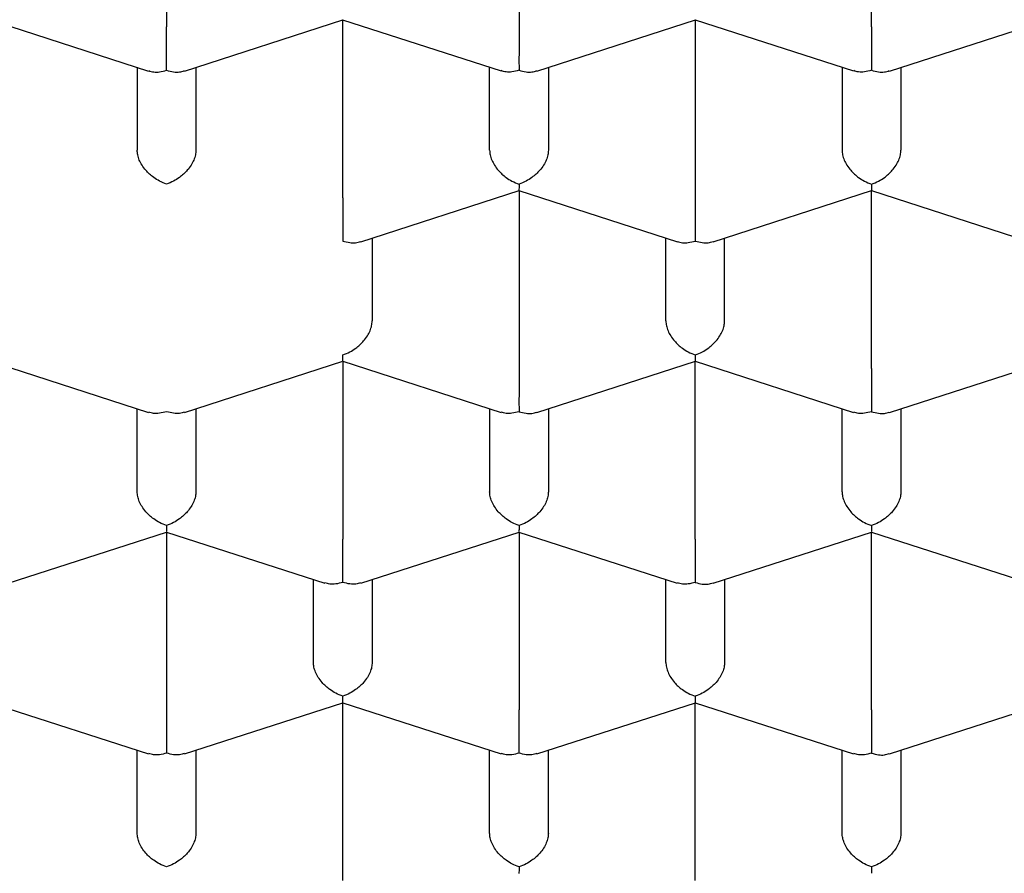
# Model space of a CAD drawing. Header units: millimetres. Extents: x 8 to 888, y 12 to 898.
# Tile 36 of 57: x 381.74 to 385.93, y 776.05 to 779.68. Entities that reach past the tile are written whole.
import ezdxf

# ---------------------------------------------------------------- set-up
doc = ezdxf.new("R2010")
doc.units = ezdxf.units.MM

msp = doc.modelspace()

# ---------------------------------------------------------------- linework, layer by layer
at = {"color": 7, "linetype": 'Continuous', "lineweight": 30}
for p, q in [((382.3629, 780.4063), (382.3629, 779.6499)), ((383.8629, 780.4063), (383.8629, 779.6499)), ((385.3629, 779.6499), (385.3629, 780.4063)), ((381.6125, 779.6801), (382.2867, 779.4624)), ((382.4392, 779.4624), (383.1133, 779.6801)), ((383.1123, 779.6801), (383.7865, 779.4625)), ((383.1129, 778.9234), (383.1129, 779.6799)), ((383.9392, 779.4624), (384.6133, 779.6801)), ((384.6123, 779.6801), (385.2865, 779.4625)), ((384.6129, 779.6799), (384.6129, 778.9234)), ((385.4392, 779.4624), (386.1133, 779.6801)), ((382.2379, 779.4781), (382.2379, 779.1252)), ((382.4879, 779.4781), (382.4879, 779.1252)), ((383.7379, 779.1252), (383.7379, 779.4781)), ((383.9879, 779.4781), (383.9879, 779.1252)), ((385.2379, 779.4781), (385.2379, 779.1252)), ((385.4879, 779.4781), (385.4879, 779.1252)), ((383.1892, 778.736), (383.8633, 778.9536)), ((383.8623, 778.9537), (384.5367, 778.736)), ((383.8629, 778.9535), (383.8629, 778.197)), ((384.6892, 778.736), (385.3633, 778.9536)), ((385.3623, 778.9537), (386.0367, 778.736)), ((385.3629, 778.197), (385.3629, 778.9535)), ((383.2379, 778.7517), (383.2379, 778.3988)), ((384.4879, 778.3988), (384.4879, 778.7517)), ((384.7379, 778.3988), (384.7379, 778.7517)), ((381.6123, 778.2273), (382.2865, 778.0096)), ((382.4393, 778.0096), (383.1135, 778.2273)), ((383.1125, 778.2272), (383.7865, 778.0096)), ((383.1129, 778.2271), (383.1129, 777.4706)), ((383.9392, 778.0096), (384.6133, 778.2272)), ((384.6123, 778.2273), (385.2865, 778.0096)), ((384.6129, 777.4706), (384.6129, 778.2271)), ((385.4392, 778.0096), (386.1133, 778.2272)), ((382.2379, 777.6724), (382.2379, 778.0253)), ((382.4879, 778.0253), (382.4879, 777.6724)), ((383.7379, 778.0253), (383.7379, 777.6724)), ((383.9879, 778.0253), (383.9879, 777.6724)), ((385.2379, 777.6724), (385.2379, 778.0253)), ((385.4879, 778.0253), (385.4879, 777.6724)), ((381.6893, 777.2832), (382.3633, 777.5008)), ((382.3623, 777.5009), (383.0365, 777.2832)), ((382.3629, 777.5007), (382.3629, 776.7442)), ((383.1893, 777.2832), (383.8633, 777.5008)), ((383.8623, 777.5009), (384.5365, 777.2832)), ((383.8629, 777.5007), (383.8629, 776.7442)), ((384.6892, 777.2832), (385.3633, 777.5008)), ((385.3623, 777.5009), (386.0365, 777.2832)), ((385.3629, 776.7442), (385.3629, 777.5007)), ((382.9879, 776.946), (382.9879, 777.2989)), ((383.2379, 777.2989), (383.2379, 776.946)), ((384.4879, 776.946), (384.4879, 777.2989)), ((384.7379, 777.2989), (384.7379, 776.946)), ((381.6123, 776.7745), (382.2865, 776.5568)), ((382.4393, 776.5568), (383.1135, 776.7745)), ((383.1125, 776.7744), (383.7865, 776.5568)), ((383.1129, 776.0178), (383.1129, 776.7743)), ((383.9393, 776.5568), (384.6133, 776.7744)), ((384.6123, 776.7745), (385.2865, 776.5568)), ((384.6129, 776.0178), (384.6129, 776.7743)), ((385.4392, 776.5568), (386.1133, 776.7744)), ((382.2379, 776.2196), (382.2379, 776.5725)), ((382.4879, 776.5725), (382.4879, 776.2196)), ((383.7379, 776.2196), (383.7379, 776.5725)), ((383.9879, 776.2196), (383.9879, 776.5725)), ((385.2379, 776.2196), (385.2379, 776.5725)), ((385.4879, 776.5725), (385.4879, 776.2196))]:
    msp.add_line(p, q, dxfattribs=at)
for points, knots in [([(374.3379, 778.1239), (374.3392, 778.1844), (374.3417, 778.3055), (374.3622, 778.4869), (374.3948, 778.6677), (374.4407, 778.8476), (374.4996, 779.0262), (374.5714, 779.2035), (374.6559, 779.3789), (374.7539, 779.5539), (374.8657, 779.728), (374.9915, 779.901), (375.1301, 780.0709), (375.281, 780.2374), (375.4443, 780.4002), (375.6194, 780.559), (375.8062, 780.7136), (376.0062, 780.8652), (376.2195, 781.0134), (376.4461, 781.1577), (376.6835, 781.2964), (376.9289, 781.4281), (377.1817, 781.5526), (377.441, 781.6701), (377.7088, 781.7814), (377.9872, 781.8874), (378.2761, 781.9877), (378.5754, 782.0818), (378.8815, 782.1688), (379.191, 782.2476), (379.5032, 782.3183), (379.8174, 782.3811), (380.136, 782.4365), (380.4615, 782.485), (380.7935, 782.5261), (381.1316, 782.5596), (381.472, 782.585), (381.8107, 782.602), (382.1471, 782.611), (382.4808, 782.6121), (382.8143, 782.6055), (383.1501, 782.591), (383.4878, 782.5684), (383.8267, 782.5374), (384.1629, 782.4984), (384.4926, 782.4519), (384.8154, 782.3981), (385.131, 782.3374), (385.4417, 782.2694), (385.7501, 782.1936), (386.0553, 782.1098), (386.3567, 782.0178), (386.6509, 781.9188), (386.9345, 781.8138), (387.2072, 781.7032), (387.469, 781.5876), (387.7221, 781.4659), (387.9681, 781.3373), (388.2065, 781.2016), (388.4365, 781.059), (388.6555, 780.9111), (388.8609, 780.7595), (389.0528, 780.6047), (389.2314, 780.4471), (389.3982, 780.2854), (389.5542, 780.1185), (389.6989, 779.9464), (389.8315, 779.7693), (389.9506, 779.5892), (390.05, 779.4163), (390.1322, 779.2514), (390.1995, 779.095), (390.2567, 778.9374), (390.3041, 778.7776), (390.3414, 778.6158), (390.368, 778.4522), (390.3848, 778.2882), (390.3869, 778.1786), (390.3879, 778.1239)], [0, 0, 0, 0, 0.012881, 0.025772, 0.038664, 0.051545, 0.064425, 0.077317, 0.090208, 0.103089, 0.116324, 0.12957, 0.142816, 0.156051, 0.169276, 0.182513, 0.19575, 0.208976, 0.222585, 0.236207, 0.249829, 0.263438, 0.276664, 0.289901, 0.303138, 0.316363, 0.329973, 0.343595, 0.357217, 0.370826, 0.384052, 0.397288, 0.410525, 0.423751, 0.43736, 0.450982, 0.464604, 0.478214, 0.491439, 0.504676, 0.517913, 0.531138, 0.544748, 0.55837, 0.571992, 0.585601, 0.598827, 0.612064, 0.6253, 0.638526, 0.652135, 0.665757, 0.679379, 0.692989, 0.706214, 0.719451, 0.732688, 0.745914, 0.759523, 0.773145, 0.786767, 0.800376, 0.813602, 0.826839, 0.840076, 0.853301, 0.866911, 0.880533, 0.894155, 0.907764, 0.919168, 0.93058, 0.941991, 0.953396, 0.965043, 0.976698, 0.988353, 1, 1, 1, 1]), ([(382.3629, 779.4655), (382.363, 779.4726), (382.363, 779.4858), (382.3633, 779.5151), (382.3628, 779.5466), (382.363, 779.5792), (382.363, 779.6051), (382.3629, 779.6292), (382.3629, 779.6431), (382.3629, 779.6499)], [0, 0, 0, 0, 0.165104, 0.307293, 0.522618, 0.651026, 0.772669, 0.888592, 1, 1, 1, 1]), ([(383.8629, 779.6499), (383.8629, 779.6431), (383.8629, 779.6292), (383.8628, 779.6051), (383.8629, 779.5792), (383.863, 779.5466), (383.8626, 779.5151), (383.8628, 779.4858), (383.8629, 779.4726), (383.8629, 779.4655)], [0, 0, 0, 0, 0.1113932, 0.2273113, 0.3489592, 0.477381, 0.6926704, 0.8348682, 1, 1, 1, 1]), ([(385.3629, 779.6499), (385.3629, 779.6431), (385.3629, 779.6292), (385.3628, 779.6051), (385.3629, 779.5792), (385.363, 779.5466), (385.3626, 779.5151), (385.3628, 779.4858), (385.3629, 779.4726), (385.3629, 779.4655)], [0, 0, 0, 0, 0.111393, 0.227311, 0.348959, 0.477381, 0.69267, 0.834868, 1, 1, 1, 1]), ([(382.2871, 779.4639), (382.2939, 779.4616), (382.308, 779.4568), (382.3342, 779.458), (382.3529, 779.4629), (382.3629, 779.4655)], [0, 0, 0, 0, 0.3047428, 0.6264303, 1, 1, 1, 1]), ([(382.3629, 779.4655), (382.3729, 779.4629), (382.3916, 779.458), (382.4178, 779.4568), (382.4319, 779.4616), (382.4387, 779.4639)], [0, 0, 0, 0, 0.373509, 0.695176, 1, 1, 1, 1]), ([(383.8629, 779.4655), (383.8528, 779.4629), (383.8341, 779.4581), (383.8077, 779.4571), (383.7937, 779.4618), (383.787, 779.464)], [0, 0, 0, 0, 0.373148, 0.694505, 1, 1, 1, 1]), ([(383.8629, 779.4655), (383.8729, 779.4629), (383.8916, 779.458), (383.9178, 779.4568), (383.9319, 779.4616), (383.9387, 779.4639)], [0, 0, 0, 0, 0.3735086, 0.695176, 1, 1, 1, 1]), ([(385.3629, 779.4655), (385.3528, 779.4629), (385.3341, 779.4581), (385.3077, 779.4571), (385.2937, 779.4618), (385.287, 779.464)], [0, 0, 0, 0, 0.373148, 0.694505, 1, 1, 1, 1]), ([(385.3629, 779.4655), (385.3729, 779.4629), (385.3916, 779.458), (385.4178, 779.4568), (385.4319, 779.4616), (385.4387, 779.4639)], [0, 0, 0, 0, 0.3735086, 0.695176, 1, 1, 1, 1]), ([(382.3629, 778.9812), (382.3528, 778.9851), (382.3341, 778.9923), (382.3037, 779.0118), (382.2776, 779.0348), (382.2581, 779.0611), (382.2465, 779.0833), (382.2393, 779.105), (382.2383, 779.1186), (382.2379, 779.1252)], [0, 0, 0, 0, 0.1651044, 0.3072931, 0.5226184, 0.6510258, 0.7726688, 0.8885917, 1, 1, 1, 1]), ([(382.4879, 779.1252), (382.4875, 779.1186), (382.4866, 779.105), (382.4793, 779.0833), (382.4678, 779.0611), (382.4482, 779.0348), (382.4222, 779.0118), (382.3917, 778.9923), (382.373, 778.9851), (382.3629, 778.9812)], [0, 0, 0, 0, 0.111393, 0.227311, 0.348959, 0.477381, 0.69267, 0.834868, 1, 1, 1, 1]), ([(383.7379, 779.1252), (383.7383, 779.1186), (383.7392, 779.105), (383.7464, 779.0832), (383.758, 779.061), (383.7777, 779.0348), (383.8033, 779.0115), (383.834, 778.9922), (383.8528, 778.9851), (383.8629, 778.9812)], [0, 0, 0, 0, 0.111393, 0.227311, 0.348959, 0.477381, 0.69267, 0.834868, 1, 1, 1, 1]), ([(383.9879, 779.1252), (383.9875, 779.1186), (383.9866, 779.105), (383.9793, 779.0833), (383.9678, 779.0611), (383.9482, 779.0348), (383.9222, 779.0118), (383.8917, 778.9923), (383.873, 778.9851), (383.8629, 778.9812)], [0, 0, 0, 0, 0.111393, 0.227311, 0.348959, 0.477381, 0.69267, 0.834868, 1, 1, 1, 1]), ([(385.2379, 779.1252), (385.2383, 779.1186), (385.2392, 779.105), (385.2464, 779.0832), (385.258, 779.061), (385.2777, 779.0348), (385.3033, 779.0115), (385.334, 778.9922), (385.3528, 778.9851), (385.3629, 778.9812)], [0, 0, 0, 0, 0.111393, 0.227311, 0.348959, 0.477381, 0.69267, 0.834868, 1, 1, 1, 1]), ([(385.3629, 778.9812), (385.373, 778.9851), (385.3919, 778.9922), (385.4225, 779.0114), (385.4481, 779.0348), (385.4678, 779.061), (385.4794, 779.0832), (385.4866, 779.105), (385.4875, 779.1186), (385.4879, 779.1252)], [0, 0, 0, 0, 0.1651044, 0.3072931, 0.5226184, 0.6510258, 0.7726688, 0.8885917, 1, 1, 1, 1]), ([(383.8629, 778.9812), (383.8629, 778.9754), (383.8628, 778.9645), (383.8626, 778.9549), (383.8627, 778.9551), (383.8628, 778.9552)], [0, 0, 0, 0, 0.373509, 0.695176, 1, 1, 1, 1]), ([(385.3629, 778.9812), (385.3629, 778.9754), (385.3628, 778.9645), (385.3626, 778.9549), (385.3627, 778.9551), (385.3628, 778.9552)], [0, 0, 0, 0, 0.373148, 0.694505, 1, 1, 1, 1]), ([(383.1129, 778.9234), (383.1129, 778.9166), (383.1129, 778.9028), (383.1128, 778.8787), (383.1129, 778.8528), (383.113, 778.8202), (383.1126, 778.7887), (383.1128, 778.7594), (383.1129, 778.7462), (383.1129, 778.7391)], [0, 0, 0, 0, 0.111393, 0.227311, 0.348959, 0.477381, 0.69267, 0.834868, 1, 1, 1, 1]), ([(384.6129, 778.9234), (384.6129, 778.9166), (384.6129, 778.9028), (384.6128, 778.8787), (384.6129, 778.8528), (384.613, 778.8202), (384.6126, 778.7887), (384.6128, 778.7594), (384.6129, 778.7462), (384.6129, 778.7391)], [0, 0, 0, 0, 0.111393, 0.227311, 0.348959, 0.477381, 0.69267, 0.834868, 1, 1, 1, 1]), ([(383.1129, 778.7391), (383.1229, 778.7365), (383.1416, 778.7316), (383.1678, 778.7304), (383.1819, 778.7352), (383.1887, 778.7375)], [0, 0, 0, 0, 0.373509, 0.695176, 1, 1, 1, 1]), ([(384.5371, 778.7375), (384.5439, 778.7352), (384.558, 778.7304), (384.5842, 778.7316), (384.6029, 778.7365), (384.6129, 778.7391)], [0, 0, 0, 0, 0.3047428, 0.6264303, 1, 1, 1, 1]), ([(384.6129, 778.7391), (384.6229, 778.7365), (384.6416, 778.7316), (384.6678, 778.7304), (384.6819, 778.7352), (384.6887, 778.7375)], [0, 0, 0, 0, 0.373509, 0.695176, 1, 1, 1, 1]), ([(383.1129, 778.2548), (383.123, 778.2586), (383.1419, 778.2658), (383.1725, 778.285), (383.1981, 778.3084), (383.2178, 778.3346), (383.2294, 778.3568), (383.2366, 778.3785), (383.2375, 778.3921), (383.2379, 778.3988)], [0, 0, 0, 0, 0.165104, 0.307293, 0.522618, 0.651026, 0.772669, 0.888592, 1, 1, 1, 1]), ([(384.4879, 778.3988), (384.4883, 778.3921), (384.4892, 778.3785), (384.4964, 778.3568), (384.508, 778.3346), (384.5277, 778.3084), (384.5533, 778.285), (384.584, 778.2658), (384.6028, 778.2586), (384.6129, 778.2548)], [0, 0, 0, 0, 0.111393, 0.227311, 0.348959, 0.477381, 0.69267, 0.834868, 1, 1, 1, 1]), ([(384.6129, 778.2548), (384.623, 778.2586), (384.6419, 778.2658), (384.6725, 778.285), (384.6981, 778.3084), (384.7178, 778.3346), (384.7294, 778.3568), (384.7366, 778.3785), (384.7375, 778.3921), (384.7379, 778.3988)], [0, 0, 0, 0, 0.165104, 0.307293, 0.522618, 0.651026, 0.772669, 0.888592, 1, 1, 1, 1]), ([(373.0129, 778.3146), (373.0131, 778.2995), (373.0134, 778.2687), (373.0147, 778.2241), (373.0165, 778.1795), (373.0189, 778.1355), (373.0216, 778.0941), (373.0248, 778.0538), (373.0282, 778.0174), (373.0315, 777.9855), (373.0347, 777.9568), (373.0385, 777.9262), (373.0433, 777.8896), (373.0494, 777.8475), (373.0565, 777.8031), (373.0641, 777.7591), (373.0721, 777.7163), (373.0804, 777.6752), (373.089, 777.6349), (373.0976, 777.5968), (373.1061, 777.561), (373.1148, 777.5261), (373.1247, 777.4881), (373.1364, 777.4453), (373.1559, 777.3779), (373.1841, 777.2883), (373.2217, 777.1816), (373.2607, 777.0807), (373.3005, 776.9862), (373.3424, 776.8934), (373.3876, 776.8002), (373.4369, 776.7051), (373.4849, 776.6184), (373.5308, 776.54), (373.5731, 776.4706), (373.6163, 776.4029), (373.6586, 776.339), (373.7028, 776.2748), (373.7527, 776.2048), (373.8072, 776.1317), (373.8611, 776.0622), (373.9097, 776.0017), (373.9542, 775.948), (373.9946, 775.9004), (374.0311, 775.8585), (374.0624, 775.8232), (374.0919, 775.7907), (374.123, 775.7567), (374.1607, 775.7164), (374.2037, 775.6714), (374.2496, 775.6245), (374.3126, 775.5616), (374.3934, 775.4838), (374.4946, 775.3906), (374.5984, 775.2993), (374.7091, 775.2063), (374.8126, 775.1231), (374.9097, 775.048), (374.9996, 774.9807), (375.0914, 774.9143), (375.1817, 774.8509), (375.2671, 774.7929), (375.3454, 774.7412), (375.4119, 774.6983), (375.4674, 774.6632), (375.5127, 774.635), (375.5534, 774.6099), (375.59, 774.5877), (375.6247, 774.5669), (375.6614, 774.5451), (375.7068, 774.5185), (375.7637, 774.4856), (375.8333, 774.4462), (375.914, 774.4015), (376.0062, 774.3517), (376.1097, 774.2974), (376.2215, 774.2406), (376.3366, 774.1841), (376.4504, 774.13), (376.5748, 774.0728), (376.7084, 774.0135), (376.8497, 773.9533), (376.9817, 773.8992), (377.104, 773.8508), (377.2143, 773.8086), (377.3185, 773.7699), (377.4229, 773.7322), (377.5365, 773.6924), (377.6599, 773.6505), (377.7935, 773.6069), (377.9374, 773.5618), (378.0872, 773.5168), (378.2417, 773.4725), (378.3956, 773.4304), (378.5482, 773.3906), (378.695, 773.3541), (378.8352, 773.3208), (378.9777, 773.2885), (379.1211, 773.2574), (379.2643, 773.228), (379.3965, 773.2021), (379.5179, 773.1793), (379.6336, 773.1586), (379.7499, 773.1388), (379.8903, 773.1159), (380.0592, 773.0903), (380.2596, 773.0625), (380.4767, 773.0353), (380.6824, 773.0126), (380.8734, 772.994), (381.0449, 772.9791), (381.2172, 772.966), (381.385, 772.9551), (381.5443, 772.9464), (381.7031, 772.9392), (381.8601, 772.9336), (382.0141, 772.9296), (382.1558, 772.9273), (382.2827, 772.9262), (382.4005, 772.9261), (382.5162, 772.9267), (382.6396, 772.9283), (382.772, 772.9311), (382.9135, 772.9352), (383.064, 772.941), (383.2292, 772.9489), (383.4096, 772.9594), (383.6033, 772.973), (383.8009, 772.9893), (383.9981, 773.0081), (384.2439, 773.0346), (384.5362, 773.0712), (384.8726, 773.1209), (385.2016, 773.1771), (385.5231, 773.2393), (385.8437, 773.3088), (386.1632, 773.3859), (386.481, 773.4708), (386.7906, 773.5617), (387.0917, 773.6584), (387.3843, 773.7607), (387.6849, 773.8746), (387.9916, 774.0011), (388.3027, 774.1414), (388.6016, 774.2884), (388.8143, 774.4023), (388.9468, 774.477), (389.0013, 774.5083), (389.0474, 774.5352), (389.0828, 774.5561), (389.1088, 774.5716), (389.1278, 774.583), (389.1469, 774.5946), (389.1707, 774.609), (389.2021, 774.6282), (389.2411, 774.6523), (389.2874, 774.6814), (389.3409, 774.7155), (389.4013, 774.7548), (389.4662, 774.7979), (389.5479, 774.8534), (389.6405, 774.9183), (389.7403, 774.9908), (389.8306, 775.0587), (389.9068, 775.1179), (389.9704, 775.1686), (390.0219, 775.2105), (390.0665, 775.2477), (390.0989, 775.275), (390.1215, 775.2944), (390.1383, 775.3088), (390.1583, 775.3261), (390.1829, 775.3477), (390.2122, 775.3736), (390.2601, 775.4166), (390.3218, 775.4734), (390.3905, 775.5389), (390.4495, 775.5968), (390.4991, 775.6469), (390.5413, 775.6905), (390.5728, 775.7237), (390.5952, 775.7477), (390.6122, 775.7661), (390.6311, 775.7867), (390.6548, 775.8127), (390.684, 775.8455), (390.7209, 775.8876), (390.7626, 775.9363), (390.806, 775.9885), (390.8461, 776.038), (390.8818, 776.0832), (390.9134, 776.1242), (390.9411, 776.161), (390.9661, 776.1947), (390.9884, 776.2254), (391.0103, 776.2562), (391.0353, 776.2918), (391.0661, 776.3366), (391.1036, 776.3929), (391.1434, 776.4549), (391.1816, 776.517), (391.2147, 776.5726), (391.243, 776.6219), (391.266, 776.6633), (391.2848, 776.6978), (391.2999, 776.7262), (391.3139, 776.753), (391.329, 776.7824), (391.3472, 776.8188), (391.3682, 776.8617), (391.3899, 776.9079), (391.4109, 776.9542), (391.4311, 777.0001), (391.4498, 777.0446), (391.466, 777.0844), (391.4791, 777.1175), (391.4891, 777.1435), (391.4978, 777.1666), (391.5063, 777.1896), (391.5155, 777.215), (391.5254, 777.2429), (391.5358, 777.2735), (391.5495, 777.3145), (391.5666, 777.3684), (391.5868, 777.4368), (391.6069, 777.5106), (391.6249, 777.5835), (391.6401, 777.6512), (391.6527, 777.7128), (391.6632, 777.7698), (391.6718, 777.8207), (391.6775, 777.8582), (391.6814, 777.8855), (391.6845, 777.9075), (391.688, 777.9348), (391.6921, 777.9689), (391.6965, 778.0099), (391.701, 778.0576), (391.7053, 778.1122), (391.7089, 778.1737), (391.7116, 778.2419), (391.7121, 778.2897), (391.7124, 778.3147)], [0, 0, 0, 0, 0.002282, 0.004644, 0.007088, 0.009616, 0.012168, 0.014449, 0.016737, 0.018594, 0.020077, 0.021769, 0.023871, 0.026347, 0.028914, 0.031413, 0.033844, 0.036208, 0.038446, 0.040753, 0.042733, 0.044586, 0.046761, 0.049274, 0.051961, 0.058408, 0.064828, 0.070598, 0.076109, 0.081536, 0.087082, 0.092789, 0.098687, 0.102834, 0.107136, 0.111446, 0.11539, 0.119031, 0.123496, 0.128613, 0.132951, 0.136844, 0.140302, 0.143398, 0.146148, 0.148551, 0.150368, 0.152616, 0.155322, 0.158468, 0.161687, 0.164831, 0.171318, 0.177732, 0.184291, 0.190761, 0.197413, 0.202334, 0.207398, 0.212602, 0.217614, 0.222176, 0.226289, 0.229951, 0.232514, 0.234799, 0.236834, 0.23866, 0.240277, 0.242, 0.244111, 0.246974, 0.250336, 0.254196, 0.258555, 0.263412, 0.268663, 0.273978, 0.279061, 0.283913, 0.290443, 0.296502, 0.30209, 0.307207, 0.311854, 0.315798, 0.320039, 0.324641, 0.329604, 0.334927, 0.340611, 0.346657, 0.352516, 0.358577, 0.3644, 0.369935, 0.375181, 0.380139, 0.385805, 0.39104, 0.395843, 0.400216, 0.404194, 0.408297, 0.412696, 0.419227, 0.426316, 0.433965, 0.442172, 0.447955, 0.453986, 0.460101, 0.465923, 0.471436, 0.476641, 0.48238, 0.487691, 0.492575, 0.49703, 0.500808, 0.504744, 0.508995, 0.51356, 0.518441, 0.523636, 0.529147, 0.535572, 0.542377, 0.549312, 0.556203, 0.563048, 0.57516, 0.58713, 0.598958, 0.610644, 0.622218, 0.6344, 0.646486, 0.658476, 0.670371, 0.682179, 0.693903, 0.707613, 0.721214, 0.734756, 0.748247, 0.751243, 0.753932, 0.756195, 0.758031, 0.759173, 0.760052, 0.760865, 0.762035, 0.763611, 0.765574, 0.767923, 0.770659, 0.773782, 0.777287, 0.780853, 0.786769, 0.792273, 0.797365, 0.802043, 0.80543, 0.80853, 0.811222, 0.813495, 0.814427, 0.815365, 0.816589, 0.818117, 0.819947, 0.822078, 0.827172, 0.83183, 0.83562, 0.83906, 0.842023, 0.84444, 0.845747, 0.846826, 0.848119, 0.849845, 0.852005, 0.8546, 0.858129, 0.861557, 0.864757, 0.867731, 0.870268, 0.872611, 0.874752, 0.876686, 0.878429, 0.88056, 0.883377, 0.886828, 0.891059, 0.894874, 0.898272, 0.901254, 0.903871, 0.905805, 0.907516, 0.909003, 0.910635, 0.912813, 0.915536, 0.918315, 0.921061, 0.923773, 0.926451, 0.928923, 0.93078, 0.932276, 0.9335, 0.934828, 0.936304, 0.937928, 0.9397, 0.94163, 0.945077, 0.949046, 0.953468, 0.957815, 0.96158, 0.965082, 0.968314, 0.971206, 0.97366, 0.974721, 0.975912, 0.977508, 0.979508, 0.981912, 0.984721, 0.987935, 0.991552, 0.995574, 1, 1, 1, 1]), ([(383.113, 778.2288), (383.1131, 778.2287), (383.1132, 778.2285), (383.113, 778.2381), (383.113, 778.249), (383.1129, 778.2548)], [0, 0, 0, 0, 0.3054132, 0.6267905, 1, 1, 1, 1]), ([(384.6129, 778.2548), (384.6129, 778.249), (384.6128, 778.2381), (384.6126, 778.2285), (384.6127, 778.2287), (384.6128, 778.2288)], [0, 0, 0, 0, 0.373148, 0.694505, 1, 1, 1, 1]), ([(383.8629, 778.197), (383.8629, 778.1902), (383.8629, 778.1764), (383.8628, 778.1523), (383.8629, 778.1264), (383.863, 778.0938), (383.8626, 778.0623), (383.8628, 778.033), (383.8629, 778.0198), (383.8629, 778.0127)], [0, 0, 0, 0, 0.111393, 0.227311, 0.348959, 0.477381, 0.69267, 0.834868, 1, 1, 1, 1]), ([(385.3629, 778.197), (385.3629, 778.1902), (385.3629, 778.1764), (385.3628, 778.1523), (385.3629, 778.1264), (385.363, 778.0938), (385.3626, 778.0623), (385.3628, 778.033), (385.3629, 778.0198), (385.3629, 778.0127)], [0, 0, 0, 0, 0.111393, 0.227311, 0.348959, 0.477381, 0.69267, 0.834868, 1, 1, 1, 1]), ([(390.3879, 778.1239), (390.3866, 778.0635), (390.3841, 777.9428), (390.3638, 777.7616), (390.3311, 777.5807), (390.2852, 777.4004), (390.2262, 777.2215), (390.1544, 777.0443), (390.0699, 776.8688), (389.9719, 776.6938), (389.8601, 776.5197), (389.7343, 776.3467), (389.5957, 776.1768), (389.4448, 776.0104), (389.2816, 775.8477), (389.1064, 775.6889), (388.9196, 775.5343), (388.7196, 775.3827), (388.5063, 775.2347), (388.2797, 775.0904), (388.0423, 774.9517), (387.7969, 774.8201), (387.5442, 774.6955), (387.2848, 774.5781), (387.0171, 774.4668), (386.7386, 774.3608), (386.4497, 774.2605), (386.1504, 774.1663), (385.8443, 774.0793), (385.5348, 774.0004), (385.2226, 773.9297), (384.9084, 773.8668), (384.5898, 773.8113), (384.2643, 773.7628), (383.9323, 773.7216), (383.5942, 773.6881), (383.2538, 773.6627), (382.9347, 773.6466), (382.6376, 773.638), (382.3462, 773.6352), (382.038, 773.6387), (381.7128, 773.6498), (381.388, 773.6683), (381.0646, 773.6942), (380.7435, 773.7274), (380.4255, 773.7678), (380.1107, 773.8154), (379.7968, 773.8706), (379.4844, 773.9336), (379.1741, 774.0045), (378.8693, 774.0826), (378.5712, 774.1675), (378.2801, 774.2592), (377.9963, 774.3574), (377.7202, 774.4621), (377.4495, 774.5742), (377.185, 774.6938), (376.9274, 774.8207), (376.6797, 774.9537), (376.4447, 775.0912), (376.2225, 775.2327), (376.0129, 775.3779), (375.8143, 775.5278), (375.6252, 775.6837), (375.4464, 775.8454), (375.2785, 776.0129), (375.1235, 776.1843), (374.9831, 776.3575), (374.8572, 776.5322), (374.7454, 776.708), (374.6468, 776.8863), (374.5606, 777.0684), (374.4876, 777.2541), (374.4283, 777.4433), (374.3835, 777.6337), (374.3556, 777.8108), (374.3405, 777.9743), (374.3388, 778.074), (374.3379, 778.1239)], [0, 0, 0, 0, 0.012844, 0.025688, 0.038616, 0.051545, 0.064426, 0.077317, 0.090208, 0.103089, 0.116324, 0.12957, 0.142816, 0.156051, 0.169276, 0.182513, 0.19575, 0.208976, 0.222585, 0.236207, 0.249829, 0.263439, 0.276664, 0.289901, 0.303138, 0.316363, 0.329973, 0.343595, 0.357217, 0.370826, 0.384052, 0.397288, 0.410525, 0.423751, 0.43736, 0.450982, 0.464604, 0.478214, 0.4891, 0.5, 0.512889, 0.525778, 0.538753, 0.551728, 0.564654, 0.577592, 0.590529, 0.603456, 0.61674, 0.630036, 0.643332, 0.656616, 0.669842, 0.683078, 0.696315, 0.709541, 0.72315, 0.736772, 0.750394, 0.764004, 0.777229, 0.790466, 0.803703, 0.816928, 0.830538, 0.84416, 0.857782, 0.871391, 0.884617, 0.897854, 0.91109, 0.924316, 0.937925, 0.951547, 0.965169, 0.978779, 0.989383, 1, 1, 1, 1]), ([(382.3629, 778.0127), (382.3528, 778.0101), (382.3341, 778.0053), (382.3077, 778.0043), (382.2937, 778.0089), (382.287, 778.0112)], [0, 0, 0, 0, 0.373148, 0.694505, 1, 1, 1, 1]), ([(382.4389, 778.0112), (382.4321, 778.0089), (382.4182, 778.0043), (382.3918, 778.0053), (382.373, 778.0101), (382.3629, 778.0127)], [0, 0, 0, 0, 0.3054132, 0.6267905, 1, 1, 1, 1]), ([(383.8629, 778.0127), (383.8528, 778.0101), (383.8341, 778.0053), (383.8077, 778.0043), (383.7937, 778.0089), (383.787, 778.0112)], [0, 0, 0, 0, 0.373148, 0.694505, 1, 1, 1, 1]), ([(383.8629, 778.0127), (383.8729, 778.0101), (383.8916, 778.0052), (383.9178, 778.004), (383.9319, 778.0088), (383.9387, 778.0111)], [0, 0, 0, 0, 0.373509, 0.695176, 1, 1, 1, 1]), ([(385.3629, 778.0127), (385.3528, 778.0101), (385.3341, 778.0053), (385.3077, 778.0043), (385.2937, 778.0089), (385.287, 778.0112)], [0, 0, 0, 0, 0.373148, 0.694505, 1, 1, 1, 1]), ([(385.3629, 778.0127), (385.3729, 778.0101), (385.3916, 778.0052), (385.4178, 778.004), (385.4319, 778.0088), (385.4387, 778.0111)], [0, 0, 0, 0, 0.373509, 0.695176, 1, 1, 1, 1]), ([(373.9905, 777.6618), (373.9946, 777.6493), (374.0042, 777.6197), (374.0185, 777.579), (374.0314, 777.5429), (374.0427, 777.5124), (374.0577, 777.4729), (374.0775, 777.4231), (374.1048, 777.3578), (374.1365, 777.2864), (374.1722, 777.2105), (374.2073, 777.1402), (374.2412, 777.0756), (374.2725, 777.0185), (374.3025, 776.9658), (374.3285, 776.9216), (374.3504, 776.8854), (374.3699, 776.8539), (374.391, 776.8202), (374.4243, 776.7686), (374.4702, 776.7), (374.528, 776.6181), (374.5867, 776.5387), (374.6459, 776.4623), (374.7054, 776.3887), (374.7624, 776.321), (374.8179, 776.2575), (374.8734, 776.196), (374.9336, 776.1315), (374.9966, 776.0665), (375.0581, 776.0051), (375.1098, 775.9552), (375.1508, 775.9165), (375.1807, 775.8887), (375.207, 775.8646), (375.2314, 775.8425), (375.2573, 775.8193), (375.2874, 775.7927), (375.3221, 775.7625), (375.3619, 775.7284), (375.4052, 775.692), (375.4517, 775.6537), (375.4988, 775.6157), (375.5459, 775.5784), (375.5907, 775.5436), (375.6285, 775.5148), (375.6585, 775.4923), (375.6815, 775.4752), (375.702, 775.46), (375.7233, 775.4444), (375.7488, 775.4259), (375.7809, 775.4028), (375.8186, 775.3761), (375.8743, 775.3372), (375.9446, 775.2893), (376.0273, 775.2347), (376.102, 775.1867), (376.1666, 775.1463), (376.219, 775.1141), (376.2615, 775.0885), (376.2955, 775.0682), (376.327, 775.0496), (376.3619, 775.0292), (376.4045, 775.0047), (376.456, 774.9754), (376.5169, 774.9415), (376.5871, 774.9033), (376.6635, 774.8626), (376.7434, 774.8212), (376.8243, 774.7803), (376.9731, 774.707), (377.1939, 774.6043), (377.4927, 774.4775), (377.7994, 774.3589), (378.1127, 774.2489), (378.3593, 774.1705), (378.5347, 774.1185), (378.6344, 774.0899), (378.7286, 774.0637), (378.8133, 774.0409), (378.8867, 774.0216), (378.9486, 774.0058), (379.0043, 773.9918), (379.0589, 773.9783), (379.1186, 773.9639), (379.1838, 773.9485), (379.2635, 773.9301), (379.3598, 773.9087), (379.4749, 773.884), (379.6025, 773.858), (379.743, 773.8309), (379.8954, 773.8032), (380.0598, 773.7754), (380.2362, 773.7478), (380.4256, 773.7209), (380.6295, 773.6947), (380.8483, 773.6701), (381.0823, 773.6475), (381.33, 773.6278), (381.5912, 773.6116), (381.8613, 773.5999), (382.1332, 773.5932), (382.4095, 773.5914), (382.6874, 773.5949), (382.9659, 773.6037), (383.2344, 773.6173), (383.4928, 773.635), (383.741, 773.6565), (383.9788, 773.6811), (384.2061, 773.7084), (384.4348, 773.7397), (384.6634, 773.7748), (384.8905, 773.8137), (385.0764, 773.8488), (385.2229, 773.8785), (385.331, 773.9013), (385.4278, 773.9226), (385.5108, 773.9415), (385.5808, 773.9578), (385.6385, 773.9717), (385.6868, 773.9835), (385.7274, 773.9935), (385.7677, 774.0036), (385.815, 774.0157), (385.8752, 774.0313), (385.9487, 774.0508), (386.0352, 774.0744), (386.1313, 774.1015), (386.232, 774.1308), (386.3331, 774.1612), (386.4338, 774.1925), (386.5338, 774.2247), (386.7042, 774.2811), (386.9423, 774.3653), (387.2432, 774.4821), (387.5364, 774.6068), (387.7511, 774.7067), (387.8933, 774.7767), (387.9668, 774.8137), (388.0396, 774.8512), (388.1104, 774.8886), (388.177, 774.9246), (388.2401, 774.9593), (388.2976, 774.9917), (388.3489, 775.0211), (388.3904, 775.0452), (388.424, 775.0649), (388.4556, 775.0838), (388.4913, 775.1052), (388.5352, 775.132), (388.5866, 775.1639), (388.6644, 775.213), (388.7684, 775.2809), (388.8692, 775.3497), (388.9431, 775.402), (388.9842, 775.4316), (389.0161, 775.4548), (389.0449, 775.4761), (389.0764, 775.4995), (389.1131, 775.5273), (389.1543, 775.559), (389.198, 775.5932), (389.2428, 775.6289), (389.2871, 775.6648), (389.3307, 775.7009), (389.3736, 775.7371), (389.4146, 775.7723), (389.4514, 775.8046), (389.4819, 775.8317), (389.5089, 775.856), (389.5369, 775.8816), (389.5704, 775.9126), (389.6114, 775.9512), (389.6587, 775.9968), (389.7108, 776.0484), (389.7649, 776.1035), (389.8182, 776.1596), (389.8732, 776.219), (389.9282, 776.2806), (389.9839, 776.3454), (390.0433, 776.4168), (390.1076, 776.4976), (390.1771, 776.5895), (390.2452, 776.6847), (390.2987, 776.7643), (390.3363, 776.8226), (390.359, 776.8588), (390.3802, 776.8931), (390.4021, 776.9297), (390.4261, 776.9706), (390.4534, 777.0186), (390.4832, 777.0729), (390.5139, 777.1311), (390.5429, 777.1888), (390.5734, 777.2517), (390.6052, 777.3212), (390.6371, 777.3953), (390.6612, 777.4547), (390.6786, 777.4998), (390.6912, 777.5336), (390.7045, 777.5706), (390.7197, 777.6134), (390.7299, 777.6448), (390.7341, 777.6577)], [0, 0, 0, 0, 0.002129, 0.005055, 0.007608, 0.009967, 0.012239, 0.016467, 0.020741, 0.026079, 0.03141, 0.036793, 0.041128, 0.045336, 0.049183, 0.052625, 0.055007, 0.057158, 0.059593, 0.062446, 0.068588, 0.074877, 0.081078, 0.086895, 0.092556, 0.098291, 0.102892, 0.107688, 0.113105, 0.118567, 0.123664, 0.128356, 0.131087, 0.133443, 0.135423, 0.137238, 0.139103, 0.141409, 0.144132, 0.146964, 0.150342, 0.153729, 0.157125, 0.16053, 0.163777, 0.166589, 0.168412, 0.169988, 0.171318, 0.172619, 0.174343, 0.176503, 0.1791, 0.181915, 0.187569, 0.192889, 0.197875, 0.20176, 0.205014, 0.207619, 0.209575, 0.211249, 0.213361, 0.21593, 0.218957, 0.222618, 0.226781, 0.231353, 0.235959, 0.240562, 0.24516, 0.261086, 0.276962, 0.292777, 0.308504, 0.324143, 0.32904, 0.333929, 0.338504, 0.342524, 0.345989, 0.3489, 0.351257, 0.353828, 0.356576, 0.359609, 0.362927, 0.367668, 0.372956, 0.378794, 0.385181, 0.392118, 0.399466, 0.407344, 0.415753, 0.424691, 0.434359, 0.444578, 0.45535, 0.466674, 0.47853, 0.490338, 0.501823, 0.514233, 0.526242, 0.537851, 0.54906, 0.559869, 0.570277, 0.580286, 0.589895, 0.60066, 0.610874, 0.620538, 0.625964, 0.630957, 0.635425, 0.63937, 0.642495, 0.645188, 0.64745, 0.649282, 0.650894, 0.653118, 0.655954, 0.659402, 0.663552, 0.668301, 0.673194, 0.678095, 0.683004, 0.687922, 0.692849, 0.708301, 0.723837, 0.73943, 0.755073, 0.759243, 0.763418, 0.767596, 0.771777, 0.775744, 0.779299, 0.782959, 0.786046, 0.788558, 0.7905, 0.792162, 0.794348, 0.797057, 0.800291, 0.803954, 0.811722, 0.82022, 0.823751, 0.826528, 0.828532, 0.830258, 0.83242, 0.835022, 0.837881, 0.84107, 0.844286, 0.847488, 0.850677, 0.853852, 0.857014, 0.859898, 0.862232, 0.864018, 0.866143, 0.868772, 0.871909, 0.875915, 0.880214, 0.884759, 0.889506, 0.893925, 0.899176, 0.90428, 0.909302, 0.915991, 0.923097, 0.930531, 0.937787, 0.94085, 0.943426, 0.945775, 0.948446, 0.951457, 0.954739, 0.958914, 0.96323, 0.967297, 0.97127, 0.976639, 0.981864, 0.986864, 0.989325, 0.991891, 0.994628, 0.997793, 1, 1, 1, 1]), ([(382.3629, 777.5284), (382.3528, 777.5323), (382.3341, 777.5395), (382.3037, 777.559), (382.2776, 777.5819), (382.2581, 777.6083), (382.2465, 777.6304), (382.2393, 777.6522), (382.2383, 777.6657), (382.2379, 777.6724)], [0, 0, 0, 0, 0.165104, 0.307293, 0.522618, 0.651026, 0.772669, 0.888592, 1, 1, 1, 1]), ([(382.4879, 777.6724), (382.4875, 777.6657), (382.4866, 777.6522), (382.4793, 777.6304), (382.4678, 777.6083), (382.4482, 777.5819), (382.4222, 777.559), (382.3917, 777.5395), (382.373, 777.5323), (382.3629, 777.5284)], [0, 0, 0, 0, 0.111393, 0.227311, 0.348959, 0.477381, 0.69267, 0.834868, 1, 1, 1, 1]), ([(383.8629, 777.5284), (383.8528, 777.5323), (383.8341, 777.5395), (383.8037, 777.559), (383.7776, 777.5819), (383.7581, 777.6083), (383.7465, 777.6304), (383.7393, 777.6522), (383.7383, 777.6657), (383.7379, 777.6724)], [0, 0, 0, 0, 0.1651044, 0.3072931, 0.5226184, 0.6510258, 0.7726688, 0.8885917, 1, 1, 1, 1]), ([(383.9879, 777.6724), (383.9875, 777.6657), (383.9866, 777.6522), (383.9793, 777.6304), (383.9678, 777.6083), (383.9482, 777.5819), (383.9222, 777.559), (383.8917, 777.5395), (383.873, 777.5323), (383.8629, 777.5284)], [0, 0, 0, 0, 0.111393, 0.227311, 0.348959, 0.477381, 0.69267, 0.834868, 1, 1, 1, 1]), ([(385.2379, 777.6724), (385.2383, 777.6657), (385.2392, 777.6521), (385.2464, 777.6304), (385.258, 777.6082), (385.2777, 777.582), (385.3033, 777.5586), (385.334, 777.5393), (385.3528, 777.5322), (385.3629, 777.5284)], [0, 0, 0, 0, 0.111393, 0.227311, 0.348959, 0.477381, 0.69267, 0.834868, 1, 1, 1, 1]), ([(385.4879, 777.6724), (385.4875, 777.6657), (385.4866, 777.6522), (385.4793, 777.6304), (385.4678, 777.6083), (385.4482, 777.5819), (385.4222, 777.559), (385.3917, 777.5395), (385.373, 777.5323), (385.3629, 777.5284)], [0, 0, 0, 0, 0.111393, 0.227311, 0.348959, 0.477381, 0.69267, 0.834868, 1, 1, 1, 1]), ([(382.3629, 777.5284), (382.3629, 777.5226), (382.3628, 777.5117), (382.3626, 777.5021), (382.3627, 777.5023), (382.3628, 777.5024)], [0, 0, 0, 0, 0.373509, 0.695176, 1, 1, 1, 1]), ([(383.8629, 777.5284), (383.8629, 777.5226), (383.8628, 777.5117), (383.8626, 777.5021), (383.8627, 777.5023), (383.8628, 777.5024)], [0, 0, 0, 0, 0.373148, 0.694505, 1, 1, 1, 1]), ([(385.3629, 777.5284), (385.3629, 777.5226), (385.3628, 777.5117), (385.3626, 777.5021), (385.3627, 777.5023), (385.3628, 777.5024)], [0, 0, 0, 0, 0.373509, 0.695176, 1, 1, 1, 1]), ([(383.1129, 777.2863), (383.113, 777.2934), (383.113, 777.3066), (383.1133, 777.3358), (383.1128, 777.3674), (383.113, 777.4), (383.113, 777.4259), (383.1129, 777.4499), (383.1129, 777.4638), (383.1129, 777.4706)], [0, 0, 0, 0, 0.1651044, 0.3072931, 0.5226184, 0.6510258, 0.7726688, 0.8885917, 1, 1, 1, 1]), ([(384.6129, 777.4706), (384.6129, 777.4638), (384.6129, 777.4499), (384.6128, 777.4259), (384.6129, 777.4), (384.613, 777.3674), (384.6126, 777.3358), (384.6128, 777.3066), (384.6129, 777.2934), (384.6129, 777.2863)], [0, 0, 0, 0, 0.111393, 0.227311, 0.348959, 0.477381, 0.69267, 0.834868, 1, 1, 1, 1]), ([(383.1129, 777.2863), (383.1028, 777.2837), (383.0841, 777.2789), (383.0577, 777.2779), (383.0437, 777.2825), (383.037, 777.2848)], [0, 0, 0, 0, 0.373148, 0.694505, 1, 1, 1, 1]), ([(383.1889, 777.2848), (383.1821, 777.2825), (383.1682, 777.2779), (383.1418, 777.2789), (383.123, 777.2837), (383.1129, 777.2863)], [0, 0, 0, 0, 0.305413, 0.62679, 1, 1, 1, 1]), ([(384.6129, 777.2863), (384.6028, 777.2837), (384.5841, 777.2789), (384.5577, 777.2779), (384.5437, 777.2825), (384.537, 777.2848)], [0, 0, 0, 0, 0.373148, 0.694505, 1, 1, 1, 1]), ([(384.6129, 777.2863), (384.6229, 777.2836), (384.6416, 777.2787), (384.6678, 777.2776), (384.6819, 777.2824), (384.6887, 777.2847)], [0, 0, 0, 0, 0.373509, 0.695176, 1, 1, 1, 1]), ([(383.1129, 776.802), (383.1028, 776.8059), (383.0841, 776.8131), (383.0537, 776.8326), (383.0276, 776.8555), (383.0081, 776.8819), (382.9965, 776.904), (382.9893, 776.9258), (382.9883, 776.9393), (382.9879, 776.946)], [0, 0, 0, 0, 0.165104, 0.307293, 0.522618, 0.651026, 0.772669, 0.888592, 1, 1, 1, 1]), ([(383.2379, 776.946), (383.2375, 776.9393), (383.2366, 776.9258), (383.2293, 776.904), (383.2178, 776.8819), (383.1982, 776.8555), (383.1722, 776.8326), (383.1417, 776.8131), (383.123, 776.8059), (383.1129, 776.802)], [0, 0, 0, 0, 0.111393, 0.227311, 0.348959, 0.477381, 0.69267, 0.834868, 1, 1, 1, 1]), ([(384.4879, 776.946), (384.4883, 776.9393), (384.4892, 776.9257), (384.4964, 776.9039), (384.508, 776.8818), (384.5277, 776.8556), (384.5533, 776.8322), (384.584, 776.8129), (384.6028, 776.8058), (384.6129, 776.802)], [0, 0, 0, 0, 0.111393, 0.227311, 0.348959, 0.477381, 0.69267, 0.834868, 1, 1, 1, 1]), ([(384.7379, 776.946), (384.7375, 776.9393), (384.7366, 776.9258), (384.7293, 776.904), (384.7178, 776.8819), (384.6982, 776.8555), (384.6722, 776.8326), (384.6417, 776.8131), (384.623, 776.8059), (384.6129, 776.802)], [0, 0, 0, 0, 0.111393, 0.227311, 0.348959, 0.477381, 0.69267, 0.834868, 1, 1, 1, 1]), ([(383.113, 776.776), (383.1131, 776.7759), (383.1132, 776.7757), (383.113, 776.7852), (383.113, 776.7961), (383.1129, 776.802)], [0, 0, 0, 0, 0.304743, 0.62643, 1, 1, 1, 1]), ([(384.6129, 776.802), (384.6129, 776.7961), (384.6128, 776.7852), (384.6126, 776.7757), (384.6127, 776.7759), (384.6128, 776.776)], [0, 0, 0, 0, 0.373509, 0.695176, 1, 1, 1, 1]), ([(382.3629, 776.7442), (382.3629, 776.7374), (382.3629, 776.7235), (382.3628, 776.6994), (382.3629, 776.6736), (382.363, 776.641), (382.3626, 776.6094), (382.3628, 776.5802), (382.3629, 776.567), (382.3629, 776.5599)], [0, 0, 0, 0, 0.111393, 0.227311, 0.348959, 0.477381, 0.69267, 0.834868, 1, 1, 1, 1]), ([(383.8629, 776.5599), (383.863, 776.567), (383.863, 776.5802), (383.8633, 776.6094), (383.8628, 776.6409), (383.863, 776.6736), (383.863, 776.6994), (383.8629, 776.7235), (383.8629, 776.7374), (383.8629, 776.7442)], [0, 0, 0, 0, 0.1651044, 0.3072931, 0.5226184, 0.6510258, 0.7726688, 0.8885917, 1, 1, 1, 1]), ([(385.3629, 776.7442), (385.3629, 776.7374), (385.3629, 776.7235), (385.3628, 776.6994), (385.3629, 776.6736), (385.363, 776.641), (385.3626, 776.6094), (385.3628, 776.5802), (385.3629, 776.567), (385.3629, 776.5599)], [0, 0, 0, 0, 0.1113932, 0.2273113, 0.3489592, 0.477381, 0.6926704, 0.8348682, 1, 1, 1, 1]), ([(382.3629, 776.5599), (382.3528, 776.5573), (382.3341, 776.5525), (382.3077, 776.5515), (382.2937, 776.5561), (382.287, 776.5584)], [0, 0, 0, 0, 0.373148, 0.694505, 1, 1, 1, 1]), ([(382.4389, 776.5584), (382.4321, 776.5561), (382.4182, 776.5515), (382.3918, 776.5525), (382.373, 776.5573), (382.3629, 776.5599)], [0, 0, 0, 0, 0.305413, 0.62679, 1, 1, 1, 1]), ([(383.8629, 776.5599), (383.8528, 776.5573), (383.8341, 776.5525), (383.8077, 776.5515), (383.7937, 776.5561), (383.787, 776.5584)], [0, 0, 0, 0, 0.373148, 0.694505, 1, 1, 1, 1]), ([(383.9389, 776.5584), (383.9321, 776.5561), (383.9182, 776.5515), (383.8918, 776.5525), (383.873, 776.5573), (383.8629, 776.5599)], [0, 0, 0, 0, 0.305413, 0.62679, 1, 1, 1, 1]), ([(385.3629, 776.5599), (385.3528, 776.5573), (385.3341, 776.5525), (385.3077, 776.5515), (385.2937, 776.5561), (385.287, 776.5584)], [0, 0, 0, 0, 0.373148, 0.694505, 1, 1, 1, 1]), ([(385.3629, 776.5599), (385.3729, 776.5572), (385.3916, 776.5523), (385.4178, 776.5512), (385.4319, 776.5559), (385.4387, 776.5583)], [0, 0, 0, 0, 0.3735086, 0.695176, 1, 1, 1, 1]), ([(382.3629, 776.0756), (382.3528, 776.0795), (382.3341, 776.0866), (382.3037, 776.1061), (382.2776, 776.1291), (382.2581, 776.1554), (382.2465, 776.1776), (382.2393, 776.1993), (382.2383, 776.2129), (382.2379, 776.2196)], [0, 0, 0, 0, 0.165104, 0.307293, 0.522618, 0.651026, 0.772669, 0.888592, 1, 1, 1, 1]), ([(382.4879, 776.2196), (382.4875, 776.2129), (382.4866, 776.1993), (382.4793, 776.1776), (382.4678, 776.1554), (382.4482, 776.1291), (382.4222, 776.1061), (382.3917, 776.0866), (382.373, 776.0795), (382.3629, 776.0756)], [0, 0, 0, 0, 0.111394, 0.227312, 0.34896, 0.477381, 0.692672, 0.834869, 1, 1, 1, 1]), ([(383.8629, 776.0756), (383.8528, 776.0795), (383.8341, 776.0866), (383.8037, 776.1061), (383.7776, 776.1291), (383.7581, 776.1554), (383.7465, 776.1776), (383.7393, 776.1993), (383.7383, 776.2129), (383.7379, 776.2196)], [0, 0, 0, 0, 0.165104, 0.307293, 0.522618, 0.651026, 0.772669, 0.888592, 1, 1, 1, 1]), ([(383.9879, 776.2196), (383.9875, 776.2129), (383.9866, 776.1993), (383.9793, 776.1776), (383.9678, 776.1554), (383.9482, 776.1291), (383.9222, 776.1061), (383.8917, 776.0866), (383.873, 776.0795), (383.8629, 776.0756)], [0, 0, 0, 0, 0.111393, 0.227311, 0.348959, 0.477381, 0.69267, 0.834868, 1, 1, 1, 1]), ([(385.3629, 776.0756), (385.3528, 776.0795), (385.3341, 776.0866), (385.3037, 776.1061), (385.2776, 776.1291), (385.2581, 776.1554), (385.2465, 776.1776), (385.2393, 776.1993), (385.2383, 776.2129), (385.2379, 776.2196)], [0, 0, 0, 0, 0.1651044, 0.3072931, 0.5226184, 0.6510258, 0.7726688, 0.8885917, 1, 1, 1, 1]), ([(385.4879, 776.2196), (385.4875, 776.2129), (385.4866, 776.1993), (385.4793, 776.1776), (385.4678, 776.1554), (385.4482, 776.1291), (385.4222, 776.1061), (385.3917, 776.0866), (385.373, 776.0795), (385.3629, 776.0756)], [0, 0, 0, 0, 0.1113932, 0.2273113, 0.3489592, 0.477381, 0.6926704, 0.8348682, 1, 1, 1, 1]), ([(383.8629, 776.0756), (383.8629, 776.0697), (383.8628, 776.0588), (383.8626, 776.0492), (383.8627, 776.0495), (383.8628, 776.0496)], [0, 0, 0, 0, 0.373148, 0.694505, 1, 1, 1, 1]), ([(385.3629, 776.0756), (385.3629, 776.0697), (385.3628, 776.0588), (385.3626, 776.0492), (385.3627, 776.0495), (385.3628, 776.0496)], [0, 0, 0, 0, 0.373148, 0.694505, 1, 1, 1, 1])]:
    msp.add_open_spline(points, degree=3, knots=knots, dxfattribs=at)

doc.saveas('drawing.dxf')
